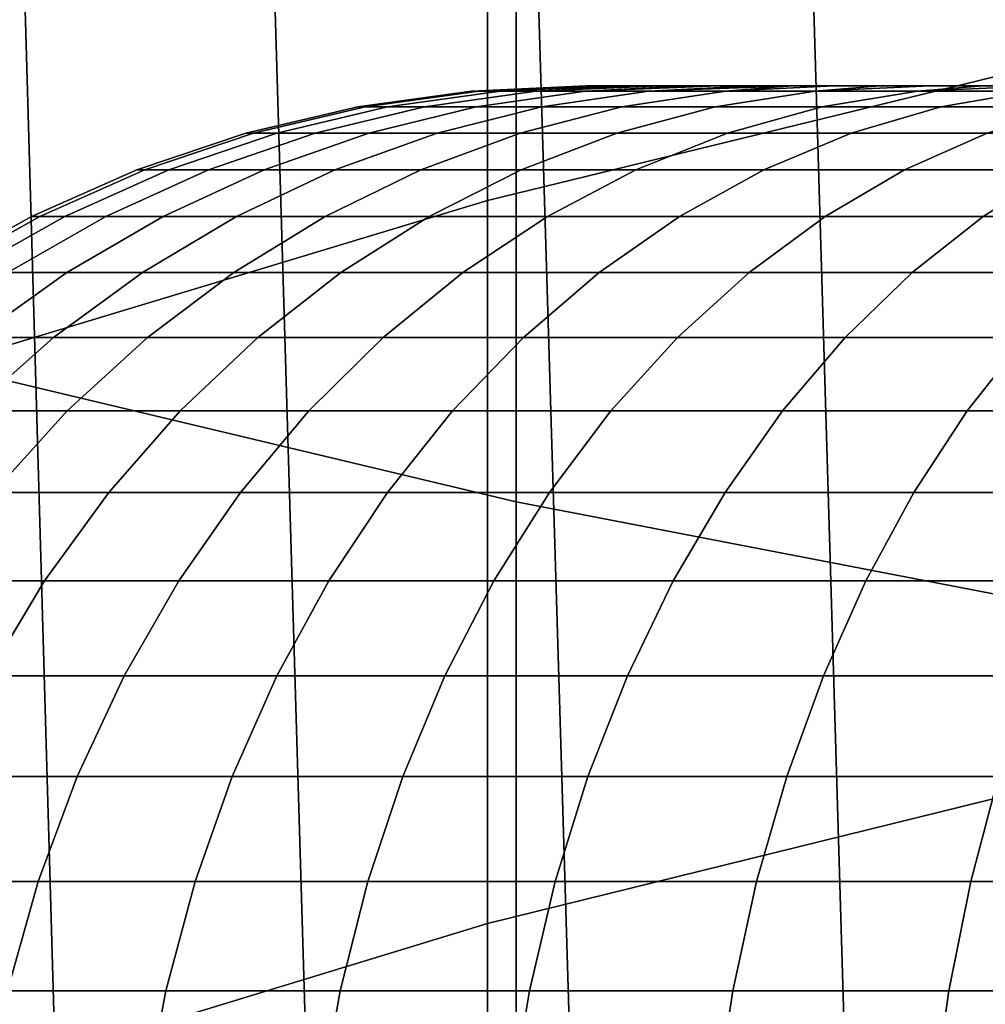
# Model space of a CAD drawing. Header units: metres. Extents: x -28 to 70, y -212 to 28.
# Tile 20 of 239: x -3.93 to -2.77, y -183.11 to -181.92. Entities that reach past the tile are written whole.
import ezdxf

# ---------------------------------------------------------------- set-up
doc = ezdxf.new("R2010")
doc.units = ezdxf.units.M
doc.layers.add('solid_10_261_102_XXX', color=7, linetype='CONTINUOUS')

msp = doc.modelspace()

# ---------------------------------------------------------------- linework, layer by layer
at = {"layer": 'solid_10_261_102_XXX'}
for points in [[(-3.984917, -180.272308, 391.348572), (-3.984917, -182.346924, 389.127197), (-3.334599, -182.501831, 389.267944), (-3.334599, -180.423309, 391.4935)], [(-3.334599, -180.423309, 391.4935), (-3.334599, -182.501831, 389.267944), (-2.673383, -182.628983, 389.383484), (-2.673383, -180.547256, 391.612488)], [(-4.241071, -180.854065, 295.401611), (-4.027461, -188.696045, 295.611572), (-3.735525, -188.596237, 295.866821), (-3.957642, -180.854065, 295.675751)], [(-4.241068, -180.854065, 287.198364), (-3.95764, -180.854065, 286.924255), (-3.735535, -188.596237, 286.733185), (-4.027475, -188.696045, 286.988434)], [(-3.957642, -180.854065, 295.675751), (-3.735525, -188.596237, 295.866821), (-3.429511, -188.500504, 296.100891), (-3.656537, -180.854065, 295.930298)], [(-3.95764, -180.854065, 286.924255), (-3.656536, -180.854065, 286.669678), (-3.42953, -188.500504, 286.499146), (-3.735535, -188.596237, 286.733185)], [(-3.656537, -180.854065, 295.930298), (-3.429511, -188.500504, 296.100891), (-3.111675, -188.410461, 296.312744), (-3.339103, -180.854065, 296.164185)], [(-3.656536, -180.854065, 286.669678), (-3.3391, -180.854065, 286.435791), (-3.111696, -188.410461, 286.287292), (-3.42953, -188.500504, 286.499146)], [(-3.339103, -180.854065, 296.164185), (-3.111675, -188.410461, 296.312744), (-2.784386, -188.327499, 296.501648), (-3.006755, -180.854065, 296.376373)], [(-3.3391, -180.854065, 286.435791), (-3.006752, -180.854065, 286.223633), (-2.784406, -188.327515, 286.098358), (-3.111696, -188.410461, 286.287292)], [(-3.006755, -180.854065, 296.376373), (-2.784386, -188.327499, 296.501648), (-2.449103, -188.252579, 296.667664), (-2.660979, -180.854065, 296.565857)], [(-3.006752, -180.854065, 286.223633), (-2.660975, -180.854065, 286.034149), (-2.449112, -188.252579, 285.932343), (-2.784406, -188.327515, 286.098358)], [(-2.708631, -181.045731, 349.503113), (-2.708631, -181.977051, 347.276245), (-3.369324, -182.138306, 347.341095), (-3.369324, -181.205139, 349.572357)], [(-3.369324, -181.205139, 349.572357), (-3.369324, -182.138306, 347.341095), (-4.019004, -182.33432, 347.419952), (-4.019004, -181.398926, 349.656555)], [(-2.708631, -181.977051, 347.276245), (-2.708631, -182.847214, 345.02475), (-3.369324, -183.010162, 345.085175), (-3.369324, -182.138306, 347.341095)], [(-3.388402, -182.006393, 291.299988), (-3.379769, -182.006393, 291.058289), (-3.247493, -182, 291.172363), (-3.249998, -182, 291.299988)], [(-3.379769, -182.006393, 291.541718), (-3.388402, -182.006393, 291.299988), (-3.249998, -182, 291.299988), (-3.247493, -182, 291.427643)], [(-3.379769, -182.006393, 291.058289), (-3.353914, -182.006393, 290.81778), (-3.227456, -182, 290.917877), (-3.23997, -182, 291.044891)], [(-3.379769, -182.006393, 291.058289), (-3.23997, -182, 291.044891), (-3.247493, -182, 291.172363)], [(-3.379769, -182.006393, 291.541718), (-3.247493, -182, 291.427643), (-3.23997, -182, 291.555115)], [(-3.353914, -182.006393, 291.782227), (-3.379769, -182.006393, 291.541718), (-3.23997, -182, 291.555115), (-3.227455, -182, 291.682129)], [(-3.353914, -182.006393, 290.81778), (-3.310967, -182.006393, 290.579742), (-3.187504, -182, 290.66571), (-3.20995, -182, 290.791351)], [(-3.353914, -182.006393, 290.81778), (-3.20995, -182, 290.791351), (-3.227456, -182, 290.917877)], [(-3.353914, -182.006393, 291.782227), (-3.227455, -182, 291.682129), (-3.20995, -182, 291.808624)], [(-3.310967, -182.006393, 292.020264), (-3.353914, -182.006393, 291.782227), (-3.20995, -182, 291.808624), (-3.187504, -182, 291.934296)], [(-3.310967, -182.006393, 290.579742), (-3.251148, -182.006393, 290.345367), (-3.127884, -182, 290.41748), (-3.160123, -182, 290.540985)], [(-3.310967, -182.006393, 290.579742), (-3.160123, -182, 290.540985), (-3.187504, -182, 290.66571)], [(-3.310967, -182.006393, 292.020264), (-3.187504, -182, 291.934296), (-3.160123, -182, 292.059021)], [(-3.251148, -182.006393, 292.254608), (-3.310967, -182.006393, 292.020264), (-3.160123, -182, 292.059021), (-3.127883, -182, 292.182526)], [(-3.251148, -182.006393, 290.345367), (-3.174763, -182.006393, 290.115875), (-3.048962, -182, 290.174683), (-3.090796, -182, 290.295288)], [(-3.251148, -182.006393, 290.345367), (-3.090796, -182, 290.295288), (-3.127884, -182, 290.41748)], [(-3.251148, -182.006393, 292.254608), (-3.127883, -182, 292.182526), (-3.090796, -182, 292.304718)], [(-3.174763, -182.006393, 292.484131), (-3.251148, -182.006393, 292.254608), (-3.090796, -182, 292.304718), (-3.048961, -182, 292.425323)], [(-3.247493, -182, 291.427643), (-3.249998, -182, 291.299988), (-3.247493, -182, 291.172363)], [(-3.247493, -182, 291.427643), (-3.247493, -182, 291.172363), (-3.23997, -182, 291.044891)], [(-3.23997, -182, 291.555115), (-3.247493, -182, 291.427643), (-3.23997, -182, 291.044891)], [(-3.23997, -182, 291.555115), (-3.23997, -182, 291.044891), (-3.227456, -182, 290.917877)], [(-3.227455, -182, 291.682129), (-3.23997, -182, 291.555115), (-3.227456, -182, 290.917877)], [(-3.227455, -182, 291.682129), (-3.227456, -182, 290.917877), (-3.20995, -182, 290.791351)], [(-3.20995, -182, 291.808624), (-3.227455, -182, 291.682129), (-3.20995, -182, 290.791351)], [(-3.20995, -182, 291.808624), (-3.20995, -182, 290.791351), (-3.187504, -182, 290.66571)], [(-3.187504, -182, 291.934296), (-3.20995, -182, 291.808624), (-3.187504, -182, 290.66571)], [(-3.187504, -182, 291.934296), (-3.187504, -182, 290.66571), (-3.160123, -182, 290.540985)], [(-3.160123, -182, 292.059021), (-3.187504, -182, 291.934296), (-3.160123, -182, 290.540985)], [(-3.174763, -182.006393, 290.115875), (-3.0024, -182, 290.055786), (-3.048962, -182, 290.174683)], [(-3.082199, -182.006393, 289.892395), (-3.0024, -182, 290.055786), (-3.174763, -182.006393, 290.115875)], [(-3.174763, -182.006393, 292.484131), (-3.048961, -182, 292.425323), (-3.0024, -182, 292.54422)], [(-3.174763, -182.006393, 292.484131), (-3.0024, -182, 292.54422), (-3.082199, -182.006393, 292.707581)], [(-3.160123, -182, 292.059021), (-3.160123, -182, 290.540985), (-3.127884, -182, 290.41748)], [(-3.127883, -182, 292.182526), (-3.160123, -182, 292.059021), (-3.127884, -182, 290.41748)], [(-3.127883, -182, 292.182526), (-3.127884, -182, 290.41748), (-3.090796, -182, 290.295288)], [(-3.090796, -182, 292.304718), (-3.127883, -182, 292.182526), (-3.090796, -182, 290.295288)], [(-3.090796, -182, 292.304718), (-3.090796, -182, 290.295288), (-3.048962, -182, 290.174683)], [(-3.048961, -182, 292.425323), (-3.090796, -182, 292.304718), (-3.048962, -182, 290.174683)], [(-3.082199, -182.006393, 289.892395), (-2.97393, -182.006393, 289.676117), (-2.89548, -182, 289.823975), (-2.951225, -182, 289.938843)], [(-3.082199, -182.006393, 289.892395), (-2.951225, -182, 289.938843), (-3.0024, -182, 290.055786)], [(-3.082199, -182.006393, 292.707581), (-3.0024, -182, 292.54422), (-2.951224, -182, 292.661163)], [(-2.97393, -182.006393, 292.923889), (-3.082199, -182.006393, 292.707581), (-2.951224, -182, 292.661163), (-2.89548, -182, 292.776031)], [(-3.048961, -182, 292.425323), (-3.048962, -182, 290.174683), (-3.0024, -182, 290.055786)], [(-3.0024, -182, 292.54422), (-3.048961, -182, 292.425323), (-3.0024, -182, 290.055786)], [(-3.0024, -182, 292.54422), (-3.0024, -182, 290.055786), (-2.951225, -182, 289.938843)], [(-2.951224, -182, 292.661163), (-3.0024, -182, 292.54422), (-2.951225, -182, 289.938843)], [(-2.97393, -182.006393, 289.676117), (-2.850506, -182.006393, 289.468079), (-2.770698, -182, 289.601257), (-2.835276, -182, 289.711395)], [(-2.97393, -182.006393, 289.676117), (-2.835276, -182, 289.711395), (-2.89548, -182, 289.823975)], [(-2.97393, -182.006393, 292.923889), (-2.89548, -182, 292.776031), (-2.835276, -182, 292.888611)], [(-2.850506, -182.006393, 293.131897), (-2.97393, -182.006393, 292.923889), (-2.835276, -182, 292.888611), (-2.770698, -182, 292.998749)], [(-2.951224, -182, 292.661163), (-2.951225, -182, 289.938843), (-2.89548, -182, 289.823975)], [(-2.89548, -182, 292.776031), (-2.951224, -182, 292.661163), (-2.89548, -182, 289.823975)], [(-2.89548, -182, 292.776031), (-2.89548, -182, 289.823975), (-2.835276, -182, 289.711395)], [(-2.835276, -182, 292.888611), (-2.89548, -182, 292.776031), (-2.835276, -182, 289.711395)], [(-2.850506, -182.006393, 289.468079), (-2.712556, -182.006393, 289.269409), (-2.62882, -182, 289.389038), (-2.701833, -182, 289.493744)], [(-2.850506, -182.006393, 289.468079), (-2.701833, -182, 289.493744), (-2.770698, -182, 289.601257)], [(-2.850506, -182.006393, 293.131897), (-2.770698, -182, 292.998749), (-2.701832, -182, 293.106262)], [(-2.712556, -182.006393, 293.330597), (-2.850506, -182.006393, 293.131897), (-2.701832, -182, 293.106262), (-2.628819, -182, 293.210968)], [(-2.835276, -182, 292.888611), (-2.835276, -182, 289.711395), (-2.770698, -182, 289.601257)], [(-2.770698, -182, 292.998749), (-2.835276, -182, 292.888611), (-2.770698, -182, 289.601257)], [(-2.770698, -182, 292.998749), (-2.770698, -182, 289.601257), (-2.701833, -182, 289.493744)], [(-2.701832, -182, 293.106262), (-2.770698, -182, 292.998749), (-2.701833, -182, 289.493744)], [(-3.388402, -182.006393, 291.299988), (-3.379769, -182.006393, 291.541718), (-3.516777, -182.025558, 291.551514), (-3.52576, -182.025558, 291.299988)], [(-3.379769, -182.006393, 291.058289), (-3.388402, -182.006393, 291.299988), (-3.52576, -182.025558, 291.299988), (-3.516777, -182.025558, 291.048462)], [(-3.379769, -182.006393, 291.541718), (-3.353914, -182.006393, 291.782227), (-3.489873, -182.025558, 291.801758), (-3.516777, -182.025558, 291.551514)], [(-3.353914, -182.006393, 290.81778), (-3.379769, -182.006393, 291.058289), (-3.516777, -182.025558, 291.048462), (-3.489873, -182.025558, 290.798218)], [(-3.353914, -182.006393, 291.782227), (-3.310967, -182.006393, 292.020264), (-3.445186, -182.025558, 292.049469), (-3.489873, -182.025558, 291.801758)], [(-3.310967, -182.006393, 290.579742), (-3.353914, -182.006393, 290.81778), (-3.489873, -182.025558, 290.798218), (-3.445186, -182.025558, 290.550537)], [(-3.310967, -182.006393, 292.020264), (-3.251148, -182.006393, 292.254608), (-3.382942, -182.025558, 292.293335), (-3.445186, -182.025558, 292.049469)], [(-3.251148, -182.006393, 290.345367), (-3.310967, -182.006393, 290.579742), (-3.445186, -182.025558, 290.550537), (-3.382942, -182.025558, 290.306671)], [(-3.251148, -182.006393, 292.254608), (-3.174763, -182.006393, 292.484131), (-3.30346, -182.025558, 292.532135), (-3.382942, -182.025558, 292.293335)], [(-3.174763, -182.006393, 290.115875), (-3.251148, -182.006393, 290.345367), (-3.382942, -182.025558, 290.306671), (-3.30346, -182.025558, 290.067871)], [(-3.174763, -182.006393, 292.484131), (-3.082199, -182.006393, 292.707581), (-3.207144, -182.025558, 292.764648), (-3.30346, -182.025558, 292.532135)], [(-3.082199, -182.006393, 289.892395), (-3.174763, -182.006393, 290.115875), (-3.30346, -182.025558, 290.067871), (-3.207144, -182.025558, 289.835358)], [(-3.082199, -182.006393, 292.707581), (-2.97393, -182.006393, 292.923889), (-3.094486, -182.025558, 292.989716), (-3.207144, -182.025558, 292.764648)], [(-2.97393, -182.006393, 289.676117), (-3.082199, -182.006393, 289.892395), (-3.207144, -182.025558, 289.835358), (-3.094486, -182.025558, 289.610291)], [(-2.97393, -182.006393, 292.923889), (-2.850506, -182.006393, 293.131897), (-2.966058, -182.025558, 293.206177), (-3.094486, -182.025558, 292.989716)], [(-2.850506, -182.006393, 289.468079), (-2.97393, -182.006393, 289.676117), (-3.094486, -182.025558, 289.610291), (-2.966058, -182.025558, 289.393829)], [(-2.850506, -182.006393, 293.131897), (-2.712556, -182.006393, 293.330597), (-2.822517, -182.025558, 293.412903), (-2.966058, -182.025558, 293.206177)], [(-2.712556, -182.006393, 289.269409), (-2.850506, -182.006393, 289.468079), (-2.966058, -182.025558, 289.393829), (-2.822517, -182.025558, 289.187103)], [(-2.712556, -182.006393, 293.330597), (-2.560784, -182.006393, 293.518921), (-2.664592, -182.025558, 293.608887), (-2.822517, -182.025558, 293.412903)], [(-2.560784, -182.006393, 289.081055), (-2.712556, -182.006393, 289.269409), (-2.822517, -182.025558, 289.187103), (-2.664592, -182.025558, 288.991119)], [(-3.52576, -182.025558, 291.299988), (-3.516777, -182.025558, 291.551514), (-3.651434, -182.057343, 291.561157), (-3.660761, -182.057343, 291.299988)], [(-3.516777, -182.025558, 291.048462), (-3.52576, -182.025558, 291.299988), (-3.660761, -182.057343, 291.299988), (-3.651434, -182.057343, 291.038849)], [(-3.516777, -182.025558, 291.551514), (-3.489873, -182.025558, 291.801758), (-3.6235, -182.057343, 291.820984), (-3.651434, -182.057343, 291.561157)], [(-3.489873, -182.025558, 290.798218), (-3.516777, -182.025558, 291.048462), (-3.651434, -182.057343, 291.038849), (-3.6235, -182.057343, 290.779022)], [(-3.489873, -182.025558, 291.801758), (-3.445186, -182.025558, 292.049469), (-3.577101, -182.057343, 292.078156), (-3.6235, -182.057343, 291.820984)], [(-3.445186, -182.025558, 290.550537), (-3.489873, -182.025558, 290.798218), (-3.6235, -182.057343, 290.779022), (-3.577101, -182.057343, 290.521851)], [(-3.445186, -182.025558, 292.049469), (-3.382942, -182.025558, 292.293335), (-3.512475, -182.057343, 292.33136), (-3.577101, -182.057343, 292.078156)], [(-3.382942, -182.025558, 290.306671), (-3.445186, -182.025558, 290.550537), (-3.577101, -182.057343, 290.521851), (-3.512475, -182.057343, 290.268646)], [(-3.382942, -182.025558, 292.293335), (-3.30346, -182.025558, 292.532135), (-3.429949, -182.057343, 292.579315), (-3.512475, -182.057343, 292.33136)], [(-3.30346, -182.025558, 290.067871), (-3.382942, -182.025558, 290.306671), (-3.512475, -182.057343, 290.268646), (-3.429949, -182.057343, 290.020691)], [(-3.30346, -182.025558, 292.532135), (-3.207144, -182.025558, 292.764648), (-3.329945, -182.057343, 292.82074), (-3.429949, -182.057343, 292.579315)], [(-3.207144, -182.025558, 289.835358), (-3.30346, -182.025558, 290.067871), (-3.429949, -182.057343, 290.020691), (-3.329945, -182.057343, 289.779266)], [(-3.207144, -182.025558, 292.764648), (-3.094486, -182.025558, 292.989716), (-3.212973, -182.057343, 293.054413), (-3.329945, -182.057343, 292.82074)], [(-3.094486, -182.025558, 289.610291), (-3.207144, -182.025558, 289.835358), (-3.329945, -182.057343, 289.779266), (-3.212973, -182.057343, 289.545593)], [(-3.094486, -182.025558, 292.989716), (-2.966058, -182.025558, 293.206177), (-3.079628, -182.057343, 293.279144), (-3.212973, -182.057343, 293.054413)], [(-2.966058, -182.025558, 289.393829), (-3.094486, -182.025558, 289.610291), (-3.212973, -182.057343, 289.545593), (-3.079628, -182.057343, 289.320831)], [(-2.966058, -182.025558, 293.206177), (-2.822517, -182.025558, 293.412903), (-2.93059, -182.057343, 293.493805), (-3.079628, -182.057343, 293.279144)], [(-2.822517, -182.025558, 289.187103), (-2.966058, -182.025558, 289.393829), (-3.079628, -182.057343, 289.320831), (-2.93059, -182.057343, 289.106201)], [(-2.822517, -182.025558, 293.412903), (-2.664592, -182.025558, 293.608887), (-2.766619, -182.057343, 293.697296), (-2.93059, -182.057343, 293.493805)], [(-2.664592, -182.025558, 288.991119), (-2.822517, -182.025558, 289.187103), (-2.93059, -182.057343, 289.106201), (-2.766619, -182.057343, 288.90271)], [(-3.660761, -182.057343, 291.299988), (-3.651434, -182.057343, 291.561157), (-3.782588, -182.10144, 291.570526), (-3.79225, -182.10144, 291.299988)], [(-3.651434, -182.057343, 291.038849), (-3.660761, -182.057343, 291.299988), (-3.79225, -182.10144, 291.299988), (-3.782588, -182.10144, 291.029449)], [(-3.651434, -182.057343, 291.561157), (-3.6235, -182.057343, 291.820984), (-3.753651, -182.10144, 291.839691), (-3.782588, -182.10144, 291.570526)], [(-3.6235, -182.057343, 290.779022), (-3.651434, -182.057343, 291.038849), (-3.782588, -182.10144, 291.029449), (-3.753651, -182.10144, 290.760315)], [(-3.6235, -182.057343, 291.820984), (-3.577101, -182.057343, 292.078156), (-3.705585, -182.10144, 292.10611), (-3.753651, -182.10144, 291.839691)], [(-3.577101, -182.057343, 290.521851), (-3.6235, -182.057343, 290.779022), (-3.753651, -182.10144, 290.760315), (-3.705585, -182.10144, 290.493896)], [(-3.577101, -182.057343, 292.078156), (-3.512475, -182.057343, 292.33136), (-3.638637, -182.10144, 292.368408), (-3.705585, -182.10144, 292.10611)], [(-3.512475, -182.057343, 290.268646), (-3.577101, -182.057343, 290.521851), (-3.705585, -182.10144, 290.493896), (-3.638637, -182.10144, 290.231598)], [(-3.512475, -182.057343, 292.33136), (-3.429949, -182.057343, 292.579315), (-3.553148, -182.10144, 292.625244), (-3.638637, -182.10144, 292.368408)], [(-3.429949, -182.057343, 290.020691), (-3.512475, -182.057343, 290.268646), (-3.638637, -182.10144, 290.231598), (-3.553148, -182.10144, 289.974731)], [(-3.429949, -182.057343, 292.579315), (-3.329945, -182.057343, 292.82074), (-3.449552, -182.10144, 292.875366), (-3.553148, -182.10144, 292.625244)], [(-3.329945, -182.057343, 289.779266), (-3.429949, -182.057343, 290.020691), (-3.553148, -182.10144, 289.974731), (-3.449552, -182.10144, 289.72464)], [(-3.329945, -182.057343, 292.82074), (-3.212973, -182.057343, 293.054413), (-3.328378, -182.10144, 293.117432), (-3.449552, -182.10144, 292.875366)], [(-3.212973, -182.057343, 289.545593), (-3.329945, -182.057343, 289.779266), (-3.449552, -182.10144, 289.72464), (-3.328378, -182.10144, 289.482574)], [(-3.212973, -182.057343, 293.054413), (-3.079628, -182.057343, 293.279144), (-3.190244, -182.10144, 293.35025), (-3.328378, -182.10144, 293.117432)], [(-3.079628, -182.057343, 289.320831), (-3.212973, -182.057343, 289.545593), (-3.328378, -182.10144, 289.482574), (-3.190244, -182.10144, 289.249756)], [(-3.079628, -182.057343, 293.279144), (-2.93059, -182.057343, 293.493805), (-3.035853, -182.10144, 293.572601), (-3.190244, -182.10144, 293.35025)], [(-2.93059, -182.057343, 289.106201), (-3.079628, -182.057343, 289.320831), (-3.190244, -182.10144, 289.249756), (-3.035853, -182.10144, 289.027374)], [(-2.93059, -182.057343, 293.493805), (-2.766619, -182.057343, 293.697296), (-2.865992, -182.10144, 293.783386), (-3.035853, -182.10144, 293.572601)], [(-2.766619, -182.057343, 288.90271), (-2.93059, -182.057343, 289.106201), (-3.035853, -182.10144, 289.027374), (-2.865991, -182.10144, 288.816589)], [(-2.766619, -182.057343, 293.697296), (-2.588549, -182.057343, 293.88855), (-2.681526, -182.10144, 293.981537), (-2.865992, -182.10144, 293.783386)], [(-2.588549, -182.057343, 288.711456), (-2.766619, -182.057343, 288.90271), (-2.865991, -182.10144, 288.816589), (-2.681526, -182.10144, 288.618469)], [(-3.79225, -182.10144, 291.299988), (-3.782588, -182.10144, 291.570526), (-3.909118, -182.157501, 291.57959), (-3.919104, -182.157501, 291.299988)], [(-3.782588, -182.10144, 291.029449), (-3.79225, -182.10144, 291.299988), (-3.919104, -182.157501, 291.299988), (-3.909118, -182.157501, 291.020416)], [(-3.782588, -182.10144, 291.570526), (-3.753651, -182.10144, 291.839691), (-3.879213, -182.157501, 291.857758), (-3.909118, -182.157501, 291.57959)], [(-3.753651, -182.10144, 290.760315), (-3.782588, -182.10144, 291.029449), (-3.909118, -182.157501, 291.020416), (-3.879213, -182.157501, 290.742249)], [(-3.753651, -182.10144, 291.839691), (-3.705585, -182.10144, 292.10611), (-3.82954, -182.157501, 292.133057), (-3.879213, -182.157501, 291.857758)], [(-3.705585, -182.10144, 290.493896), (-3.753651, -182.10144, 290.760315), (-3.879213, -182.157501, 290.742249), (-3.82954, -182.157501, 290.466949)], [(-3.705585, -182.10144, 292.10611), (-3.638637, -182.10144, 292.368408), (-3.760353, -182.157501, 292.404144), (-3.82954, -182.157501, 292.133057)], [(-3.638637, -182.10144, 290.231598), (-3.705585, -182.10144, 290.493896), (-3.82954, -182.157501, 290.466949), (-3.760353, -182.157501, 290.195862)], [(-3.638637, -182.10144, 292.368408), (-3.553148, -182.10144, 292.625244), (-3.672003, -182.157501, 292.669586), (-3.760353, -182.157501, 292.404144)], [(-3.553148, -182.10144, 289.974731), (-3.638637, -182.10144, 290.231598), (-3.760353, -182.157501, 290.195862), (-3.672003, -182.157501, 289.93042)], [(-3.553148, -182.10144, 292.625244), (-3.449552, -182.10144, 292.875366), (-3.564942, -182.157501, 292.92804), (-3.672003, -182.157501, 292.669586)], [(-3.449552, -182.10144, 289.72464), (-3.553148, -182.10144, 289.974731), (-3.672003, -182.157501, 289.93042), (-3.564942, -182.157501, 289.671936)], [(-3.449552, -182.10144, 292.875366), (-3.328378, -182.10144, 293.117432), (-3.439715, -182.157501, 293.178223), (-3.564942, -182.157501, 292.92804)], [(-3.328378, -182.10144, 289.482574), (-3.449552, -182.10144, 289.72464), (-3.564942, -182.157501, 289.671936), (-3.439715, -182.157501, 289.421783)], [(-3.328378, -182.10144, 293.117432), (-3.190244, -182.10144, 293.35025), (-3.29696, -182.157501, 293.418823), (-3.439715, -182.157501, 293.178223)], [(-3.190244, -182.10144, 289.249756), (-3.328378, -182.10144, 289.482574), (-3.439715, -182.157501, 289.421783), (-3.29696, -182.157501, 289.181183)], [(-3.190244, -182.10144, 293.35025), (-3.035853, -182.10144, 293.572601), (-3.137404, -182.157501, 293.648621), (-3.29696, -182.157501, 293.418823)], [(-3.035853, -182.10144, 289.027374), (-3.190244, -182.10144, 289.249756), (-3.29696, -182.157501, 289.181183), (-3.137404, -182.157501, 288.951355)], [(-3.035853, -182.10144, 293.572601), (-2.865992, -182.10144, 293.783386), (-2.961861, -182.157501, 293.866455), (-3.137404, -182.157501, 293.648621)], [(-2.865991, -182.10144, 288.816589), (-3.035853, -182.10144, 289.027374), (-3.137404, -182.157501, 288.951355), (-2.961861, -182.157501, 288.733521)], [(-2.865992, -182.10144, 293.783386), (-2.681526, -182.10144, 293.981537), (-2.771225, -182.157501, 294.071228), (-2.961861, -182.157501, 293.866455)], [(-2.681526, -182.10144, 288.618469), (-2.865991, -182.10144, 288.816589), (-2.961861, -182.157501, 288.733521), (-2.771225, -182.157501, 288.528778)], [(-2.681526, -182.10144, 293.981537), (-2.483396, -182.10144, 294.165985), (-2.566467, -182.157501, 294.261871), (-2.771225, -182.157501, 294.071228)], [(-2.483396, -182.10144, 288.434021), (-2.681526, -182.10144, 288.618469), (-2.771225, -182.157501, 288.528778), (-2.566467, -182.157501, 288.338135)], [(-3.369324, -182.138306, 347.341095), (-3.369324, -183.010162, 345.085175), (-4.019004, -183.208267, 345.158661), (-4.019004, -182.33432, 347.419952)], [(-3.919104, -182.157501, 291.299988), (-3.909118, -182.157501, 291.57959), (-4.029943, -182.225037, 291.588226), (-4.040237, -182.225037, 291.299988)], [(-3.909118, -182.157501, 291.020416), (-3.919104, -182.157501, 291.299988), (-4.040237, -182.225037, 291.299988), (-4.029943, -182.225037, 291.01178)], [(-3.909118, -182.157501, 291.57959), (-3.879213, -182.157501, 291.857758), (-3.999114, -182.225037, 291.875), (-4.029943, -182.225037, 291.588226)], [(-3.879213, -182.157501, 290.742249), (-3.909118, -182.157501, 291.020416), (-4.029943, -182.225037, 291.01178), (-3.999114, -182.225037, 290.725006)], [(-3.879213, -182.157501, 291.857758), (-3.82954, -182.157501, 292.133057), (-3.947905, -182.225037, 292.158813), (-3.999114, -182.225037, 291.875)], [(-3.82954, -182.157501, 290.466949), (-3.879213, -182.157501, 290.742249), (-3.999114, -182.225037, 290.725006), (-3.947905, -182.225037, 290.441193)], [(-3.82954, -182.157501, 292.133057), (-3.760353, -182.157501, 292.404144), (-3.876579, -182.225037, 292.438263), (-3.947905, -182.225037, 292.158813)], [(-3.760353, -182.157501, 290.195862), (-3.82954, -182.157501, 290.466949), (-3.947905, -182.225037, 290.441193), (-3.876579, -182.225037, 290.161743)], [(-3.760353, -182.157501, 292.404144), (-3.672003, -182.157501, 292.669586), (-3.785499, -182.225037, 292.711914), (-3.876579, -182.225037, 292.438263)], [(-3.672003, -182.157501, 289.93042), (-3.760353, -182.157501, 290.195862), (-3.876579, -182.225037, 290.161743), (-3.785499, -182.225037, 289.888092)], [(-3.672003, -182.157501, 292.669586), (-3.564942, -182.157501, 292.92804), (-3.675129, -182.225037, 292.978363), (-3.785499, -182.225037, 292.711914)], [(-3.564942, -182.157501, 289.671936), (-3.672003, -182.157501, 289.93042), (-3.785499, -182.225037, 289.888092), (-3.675129, -182.225037, 289.621613)], [(-3.564942, -182.157501, 292.92804), (-3.439715, -182.157501, 293.178223), (-3.546031, -182.225037, 293.236267), (-3.675129, -182.225037, 292.978363)], [(-3.439715, -182.157501, 289.421783), (-3.564942, -182.157501, 289.671936), (-3.675129, -182.225037, 289.621613), (-3.546031, -182.225037, 289.363708)], [(-3.439715, -182.157501, 293.178223), (-3.29696, -182.157501, 293.418823), (-3.398864, -182.225037, 293.484314), (-3.546031, -182.225037, 293.236267)], [(-3.29696, -182.157501, 289.181183), (-3.439715, -182.157501, 289.421783), (-3.546031, -182.225037, 289.363708), (-3.398864, -182.225037, 289.115692)], [(-3.29696, -182.157501, 293.418823), (-3.137404, -182.157501, 293.648621), (-3.234377, -182.225037, 293.721222), (-3.398864, -182.225037, 293.484314)], [(-3.137404, -182.157501, 288.951355), (-3.29696, -182.157501, 289.181183), (-3.398864, -182.225037, 289.115692), (-3.234377, -182.225037, 288.878784)], [(-3.137404, -182.157501, 293.648621), (-2.961861, -182.157501, 293.866455), (-3.053408, -182.225037, 293.945801), (-3.234377, -182.225037, 293.721222)], [(-2.961861, -182.157501, 288.733521), (-3.137404, -182.157501, 288.951355), (-3.234377, -182.225037, 288.878784), (-3.053408, -182.225037, 288.654205)], [(-2.961861, -182.157501, 293.866455), (-2.771225, -182.157501, 294.071228), (-2.856879, -182.225037, 294.156891), (-3.053408, -182.225037, 293.945801)], [(-2.771225, -182.157501, 288.528778), (-2.961861, -182.157501, 288.733521), (-3.053408, -182.225037, 288.654205), (-2.856879, -182.225037, 288.443115)], [(-2.771225, -182.157501, 294.071228), (-2.566467, -182.157501, 294.261871), (-2.645793, -182.225037, 294.353394), (-2.856879, -182.225037, 294.156891)], [(-2.566467, -182.157501, 288.338135), (-2.771225, -182.157501, 288.528778), (-2.856879, -182.225037, 288.443115), (-2.645793, -182.225037, 288.246582)], [(-3.947905, -182.225037, 292.158813), (-3.876579, -182.225037, 292.438263), (-3.986324, -182.303482, 292.47049), (-4.059669, -182.303482, 292.183136)], [(-3.876579, -182.225037, 290.161743), (-3.947905, -182.225037, 290.441193), (-4.059669, -182.303482, 290.41687), (-3.986324, -182.303482, 290.129517)], [(-3.876579, -182.225037, 292.438263), (-3.785499, -182.225037, 292.711914), (-3.892666, -182.303482, 292.751892), (-3.986324, -182.303482, 292.47049)], [(-3.785499, -182.225037, 289.888092), (-3.876579, -182.225037, 290.161743), (-3.986324, -182.303482, 290.129517), (-3.892666, -182.303482, 289.848114)], [(-3.785499, -182.225037, 292.711914), (-3.675129, -182.225037, 292.978363), (-3.779171, -182.303482, 293.025879), (-3.892666, -182.303482, 292.751892)], [(-3.675129, -182.225037, 289.621613), (-3.785499, -182.225037, 289.888092), (-3.892666, -182.303482, 289.848114), (-3.779171, -182.303482, 289.574097)], [(-3.675129, -182.225037, 292.978363), (-3.546031, -182.225037, 293.236267), (-3.646419, -182.303482, 293.291107), (-3.779171, -182.303482, 293.025879)], [(-3.546031, -182.225037, 289.363708), (-3.675129, -182.225037, 289.621613), (-3.779171, -182.303482, 289.574097), (-3.646419, -182.303482, 289.308899)], [(-3.546031, -182.225037, 293.236267), (-3.398864, -182.225037, 293.484314), (-3.495085, -182.303482, 293.546143), (-3.646419, -182.303482, 293.291107)], [(-3.398864, -182.225037, 289.115692), (-3.546031, -182.225037, 289.363708), (-3.646419, -182.303482, 289.308899), (-3.495085, -182.303482, 289.053833)], [(-3.398864, -182.225037, 293.484314), (-3.234377, -182.225037, 293.721222), (-3.325941, -182.303482, 293.789764), (-3.495085, -182.303482, 293.546143)], [(-3.234377, -182.225037, 288.878784), (-3.398864, -182.225037, 289.115692), (-3.495085, -182.303482, 289.053833), (-3.325941, -182.303482, 288.810242)], [(-3.234377, -182.225037, 293.721222), (-3.053408, -182.225037, 293.945801), (-3.139849, -182.303482, 294.020691), (-3.325941, -182.303482, 293.789764)], [(-3.053408, -182.225037, 288.654205), (-3.234377, -182.225037, 288.878784), (-3.325941, -182.303482, 288.810242), (-3.139849, -182.303482, 288.579315)], [(-3.053408, -182.225037, 293.945801), (-2.856879, -182.225037, 294.156891), (-2.937757, -182.303482, 294.237762), (-3.139849, -182.303482, 294.020691)], [(-2.856879, -182.225037, 288.443115), (-3.053408, -182.225037, 288.654205), (-3.139849, -182.303482, 288.579315), (-2.937757, -182.303482, 288.362244)], [(-2.856879, -182.225037, 294.156891), (-2.645793, -182.225037, 294.353394), (-2.720695, -182.303482, 294.43985), (-2.937757, -182.303482, 294.237762)], [(-2.645793, -182.225037, 288.246582), (-2.856879, -182.225037, 288.443115), (-2.937757, -182.303482, 288.362244), (-2.720695, -182.303482, 288.160156)], [(-3.986324, -182.303482, 292.47049), (-3.892666, -182.303482, 292.751892), (-3.992587, -182.392136, 292.789154), (-4.088649, -182.392136, 292.500549)], [(-3.892666, -182.303482, 289.848114), (-3.986324, -182.303482, 290.129517), (-4.088649, -182.392136, 290.099457), (-3.992587, -182.392136, 289.810852)], [(-3.892666, -182.303482, 292.751892), (-3.779171, -182.303482, 293.025879), (-3.876179, -182.392136, 293.07019), (-3.992587, -182.392136, 292.789154)], [(-3.779171, -182.303482, 289.574097), (-3.892666, -182.303482, 289.848114), (-3.992587, -182.392136, 289.810852), (-3.876179, -182.392136, 289.529816)], [(-3.779171, -182.303482, 293.025879), (-3.646419, -182.303482, 293.291107), (-3.740019, -182.392136, 293.342194), (-3.876179, -182.392136, 293.07019)], [(-3.646419, -182.303482, 289.308899), (-3.779171, -182.303482, 289.574097), (-3.876179, -182.392136, 289.529816), (-3.740019, -182.392136, 289.257782)], [(-3.646419, -182.303482, 293.291107), (-3.495085, -182.303482, 293.546143), (-3.5848, -182.392136, 293.603821), (-3.740019, -182.392136, 293.342194)], [(-3.495085, -182.303482, 289.053833), (-3.646419, -182.303482, 289.308899), (-3.740019, -182.392136, 289.257782), (-3.5848, -182.392136, 288.996185)], [(-3.495085, -182.303482, 293.546143), (-3.325941, -182.303482, 293.789764), (-3.411314, -182.392136, 293.853668), (-3.5848, -182.392136, 293.603821)], [(-3.325941, -182.303482, 288.810242), (-3.495085, -182.303482, 289.053833), (-3.5848, -182.392136, 288.996185), (-3.411314, -182.392136, 288.746307)], [(-3.325941, -182.303482, 293.789764), (-3.139849, -182.303482, 294.020691), (-3.220446, -182.392136, 294.090546), (-3.411314, -182.392136, 293.853668)], [(-3.139849, -182.303482, 288.579315), (-3.325941, -182.303482, 288.810242), (-3.411314, -182.392136, 288.746307), (-3.220446, -182.392136, 288.50946)], [(-3.139849, -182.303482, 294.020691), (-2.937757, -182.303482, 294.237762), (-3.013166, -182.392136, 294.313171), (-3.220446, -182.392136, 294.090546)], [(-2.937757, -182.303482, 288.362244), (-3.139849, -182.303482, 288.579315), (-3.220446, -182.392136, 288.50946), (-3.013166, -182.392136, 288.286835)], [(-2.937757, -182.303482, 294.237762), (-2.720695, -182.303482, 294.43985), (-2.790532, -182.392136, 294.520447), (-3.013166, -182.392136, 294.313171)], [(-2.720695, -182.303482, 288.160156), (-2.937757, -182.303482, 288.362244), (-3.013166, -182.392136, 288.286835), (-2.790532, -182.392136, 288.079559)], [(-2.720695, -182.303482, 294.43985), (-2.489768, -182.303482, 294.625946), (-2.553678, -182.392136, 294.711304), (-2.790532, -182.392136, 294.520447)], [(-2.489768, -182.303482, 287.97406), (-2.720695, -182.303482, 288.160156), (-2.790532, -182.392136, 288.079559), (-2.553678, -182.392136, 287.888672)], [(-3.984917, -182.346924, 389.127197), (-3.984917, -184.360092, 386.849976), (-3.334599, -184.518784, 386.98645), (-3.334599, -182.501831, 389.267944)], [(-3.992587, -182.392136, 292.789154), (-3.876179, -182.392136, 293.07019), (-3.965322, -182.49028, 293.110901), (-4.084407, -182.49028, 292.823395)], [(-3.876179, -182.392136, 289.529816), (-3.992587, -182.392136, 289.810852), (-4.084407, -182.49028, 289.776581), (-3.965322, -182.49028, 289.489105)], [(-3.876179, -182.392136, 293.07019), (-3.740019, -182.392136, 293.342194), (-3.826031, -182.49028, 293.38916), (-3.965322, -182.49028, 293.110901)], [(-3.740019, -182.392136, 289.257782), (-3.876179, -182.392136, 289.529816), (-3.965322, -182.49028, 289.489105), (-3.826031, -182.49028, 289.210815)], [(-3.740019, -182.392136, 293.342194), (-3.5848, -182.392136, 293.603821), (-3.667243, -182.49028, 293.656799), (-3.826031, -182.49028, 293.38916)], [(-3.5848, -182.392136, 288.996185), (-3.740019, -182.392136, 289.257782), (-3.826031, -182.49028, 289.210815), (-3.667243, -182.49028, 288.943207)], [(-3.5848, -182.392136, 293.603821), (-3.411314, -182.392136, 293.853668), (-3.489768, -182.49028, 293.912415), (-3.667243, -182.49028, 293.656799)], [(-3.411314, -182.392136, 288.746307), (-3.5848, -182.392136, 288.996185), (-3.667243, -182.49028, 288.943207), (-3.489768, -182.49028, 288.687592)], [(-3.411314, -182.392136, 293.853668), (-3.220446, -182.392136, 294.090546), (-3.294509, -182.49028, 294.154694), (-3.489768, -182.49028, 293.912415)], [(-3.220446, -182.392136, 288.50946), (-3.411314, -182.392136, 288.746307), (-3.489768, -182.49028, 288.687592), (-3.294509, -182.49028, 288.445282)], [(-3.220446, -182.392136, 294.090546), (-3.013166, -182.392136, 294.313171), (-3.082462, -182.49028, 294.382477), (-3.294509, -182.49028, 294.154694)], [(-3.013166, -182.392136, 288.286835), (-3.220446, -182.392136, 288.50946), (-3.294509, -182.49028, 288.445282), (-3.082462, -182.49028, 288.217529)], [(-3.013166, -182.392136, 294.313171), (-2.790532, -182.392136, 294.520447), (-2.854708, -182.49028, 294.594513), (-3.082462, -182.49028, 294.382477)], [(-2.790532, -182.392136, 288.079559), (-3.013166, -182.392136, 288.286835), (-3.082462, -182.49028, 288.217529), (-2.854708, -182.49028, 288.005493)], [(-2.790532, -182.392136, 294.520447), (-2.553678, -182.392136, 294.711304), (-2.612407, -182.49028, 294.789764), (-2.854708, -182.49028, 294.594513)], [(-2.553678, -182.392136, 287.888672), (-2.790532, -182.392136, 288.079559), (-2.854708, -182.49028, 288.005493), (-2.612407, -182.49028, 287.810242)], [(-3.965322, -182.49028, 293.110901), (-3.826031, -182.49028, 293.38916), (-3.903721, -182.597046, 293.43158), (-4.04584, -182.597046, 293.147675)], [(-3.826031, -182.49028, 289.210815), (-3.965322, -182.49028, 289.489105), (-4.04584, -182.597046, 289.452332), (-3.903721, -182.597046, 289.168396)], [(-3.826031, -182.49028, 293.38916), (-3.667243, -182.49028, 293.656799), (-3.741708, -182.597046, 293.704651), (-3.903721, -182.597046, 293.43158)], [(-3.667243, -182.49028, 288.943207), (-3.826031, -182.49028, 289.210815), (-3.903721, -182.597046, 289.168396), (-3.741708, -182.597046, 288.895355)], [(-3.667243, -182.49028, 293.656799), (-3.489768, -182.49028, 293.912415), (-3.560629, -182.597046, 293.965454), (-3.741708, -182.597046, 293.704651)], [(-3.489768, -182.49028, 288.687592), (-3.667243, -182.49028, 288.943207), (-3.741708, -182.597046, 288.895355), (-3.560629, -182.597046, 288.634552)], [(-3.489768, -182.49028, 293.912415), (-3.294509, -182.49028, 294.154694), (-3.361406, -182.597046, 294.212677), (-3.560629, -182.597046, 293.965454)], [(-3.294509, -182.49028, 288.445282), (-3.489768, -182.49028, 288.687592), (-3.560629, -182.597046, 288.634552), (-3.361406, -182.597046, 288.387329)], [(-3.294509, -182.49028, 294.154694), (-3.082462, -182.49028, 294.382477), (-3.145053, -182.597046, 294.445068), (-3.361406, -182.597046, 294.212677)], [(-3.082462, -182.49028, 288.217529), (-3.294509, -182.49028, 288.445282), (-3.361406, -182.597046, 288.387329), (-3.145053, -182.597046, 288.154938)], [(-3.082462, -182.49028, 294.382477), (-2.854708, -182.49028, 294.594513), (-2.912675, -182.597046, 294.661407), (-3.145053, -182.597046, 294.445068)], [(-2.854708, -182.49028, 288.005493), (-3.082462, -182.49028, 288.217529), (-3.145053, -182.597046, 288.154938), (-2.912675, -182.597046, 287.938599)], [(-2.854708, -182.49028, 294.594513), (-2.612407, -182.49028, 294.789764), (-2.665453, -182.597046, 294.860626), (-2.912675, -182.597046, 294.661407)], [(-2.612407, -182.49028, 287.810242), (-2.854708, -182.49028, 288.005493), (-2.912675, -182.597046, 287.938599), (-2.665453, -182.597046, 287.73938)], [(-3.334599, -182.501831, 389.267944), (-3.334599, -184.518784, 386.98645), (-2.673383, -184.649048, 387.09848), (-2.673383, -182.628983, 389.383484)], [(-4.04584, -182.597046, 293.147675), (-3.903721, -182.597046, 293.43158), (-3.972423, -182.711533, 293.469116), (-4.117044, -182.711533, 293.180206)], [(-3.903721, -182.597046, 289.168396), (-4.04584, -182.597046, 289.452332), (-4.117044, -182.711533, 289.4198), (-3.972423, -182.711533, 289.13089)], [(-3.903721, -182.597046, 293.43158), (-3.741708, -182.597046, 293.704651), (-3.807559, -182.711533, 293.746979), (-3.972423, -182.711533, 293.469116)], [(-3.741708, -182.597046, 288.895355), (-3.903721, -182.597046, 289.168396), (-3.972423, -182.711533, 289.13089), (-3.807559, -182.711533, 288.853027)], [(-3.741708, -182.597046, 293.704651), (-3.560629, -182.597046, 293.965454), (-3.623294, -182.711533, 294.01236), (-3.807559, -182.711533, 293.746979)], [(-3.560629, -182.597046, 288.634552), (-3.741708, -182.597046, 288.895355), (-3.807559, -182.711533, 288.853027), (-3.623293, -182.711533, 288.587646)], [(-3.560629, -182.597046, 293.965454), (-3.361406, -182.597046, 294.212677), (-3.420564, -182.711533, 294.263947), (-3.623294, -182.711533, 294.01236)], [(-3.361406, -182.597046, 288.387329), (-3.560629, -182.597046, 288.634552), (-3.623293, -182.711533, 288.587646), (-3.420564, -182.711533, 288.33606)], [(-3.361406, -182.597046, 294.212677), (-3.145053, -182.597046, 294.445068), (-3.200404, -182.711533, 294.500397), (-3.420564, -182.711533, 294.263947)], [(-3.145053, -182.597046, 288.154938), (-3.361406, -182.597046, 288.387329), (-3.420564, -182.711533, 288.33606), (-3.200404, -182.711533, 288.099609)], [(-3.145053, -182.597046, 294.445068), (-2.912675, -182.597046, 294.661407), (-2.963936, -182.711533, 294.720551), (-3.200404, -182.711533, 294.500397)], [(-2.912675, -182.597046, 287.938599), (-3.145053, -182.597046, 288.154938), (-3.200404, -182.711533, 288.099609), (-2.963936, -182.711533, 287.879425)], [(-2.912675, -182.597046, 294.661407), (-2.665453, -182.597046, 294.860626), (-2.712363, -182.711533, 294.923279), (-2.963936, -182.711533, 294.720551)], [(-2.665453, -182.597046, 287.73938), (-2.912675, -182.597046, 287.938599), (-2.963936, -182.711533, 287.879425), (-2.712363, -182.711533, 287.676697)], [(-3.972423, -182.711533, 293.469116), (-3.807559, -182.711533, 293.746979), (-3.864234, -182.832764, 293.783386), (-4.031551, -182.832764, 293.501404)], [(-3.807559, -182.711533, 288.853027), (-3.972423, -182.711533, 289.13089), (-4.031551, -182.832764, 289.098602), (-3.864234, -182.832764, 288.81662)], [(-3.807559, -182.711533, 293.746979), (-3.623294, -182.711533, 294.01236), (-3.677225, -182.832764, 294.052734), (-3.864234, -182.832764, 293.783386)], [(-3.623293, -182.711533, 288.587646), (-3.807559, -182.711533, 288.853027), (-3.864234, -182.832764, 288.81662), (-3.677225, -182.832764, 288.547272)], [(-3.623294, -182.711533, 294.01236), (-3.420564, -182.711533, 294.263947), (-3.471478, -182.832764, 294.308044), (-3.677225, -182.832764, 294.052734)], [(-3.420564, -182.711533, 288.33606), (-3.623293, -182.711533, 288.587646), (-3.677225, -182.832764, 288.547272), (-3.471478, -182.832764, 288.291962)], [(-3.420564, -182.711533, 294.263947), (-3.200404, -182.711533, 294.500397), (-3.248041, -182.832764, 294.548035), (-3.471478, -182.832764, 294.308044)], [(-3.200404, -182.711533, 288.099609), (-3.420564, -182.711533, 288.33606), (-3.471478, -182.832764, 288.291962), (-3.248041, -182.832764, 288.051971)], [(-3.200404, -182.711533, 294.500397), (-2.963936, -182.711533, 294.720551), (-3.008053, -182.832764, 294.771484), (-3.248041, -182.832764, 294.548035)], [(-2.963936, -182.711533, 287.879425), (-3.200404, -182.711533, 288.099609), (-3.248041, -182.832764, 288.051971), (-3.008053, -182.832764, 287.828522)], [(-2.963936, -182.711533, 294.720551), (-2.712363, -182.711533, 294.923279), (-2.752736, -182.832764, 294.977234), (-3.008053, -182.832764, 294.771484)], [(-2.712363, -182.711533, 287.676697), (-2.963936, -182.711533, 287.879425), (-3.008053, -182.832764, 287.828522), (-2.752736, -182.832764, 287.622772)], [(-4.031551, -182.832764, 293.501404), (-3.864234, -182.832764, 293.783386), (-3.911247, -182.959686, 293.813599), (-4.0806, -182.959686, 293.528168)], [(-3.864234, -182.832764, 288.81662), (-4.031551, -182.832764, 289.098602), (-4.0806, -182.959686, 289.071838), (-3.911247, -182.959686, 288.786407)], [(-3.864234, -182.832764, 293.783386), (-3.677225, -182.832764, 294.052734), (-3.721963, -182.959686, 294.086212), (-3.911247, -182.959686, 293.813599)], [(-3.677225, -182.832764, 288.547272), (-3.864234, -182.832764, 288.81662), (-3.911247, -182.959686, 288.786407), (-3.721963, -182.959686, 288.513763)], [(-3.677225, -182.832764, 294.052734), (-3.471478, -182.832764, 294.308044), (-3.513713, -182.959686, 294.344635), (-3.721963, -182.959686, 294.086212)], [(-3.471478, -182.832764, 288.291962), (-3.677225, -182.832764, 288.547272), (-3.721963, -182.959686, 288.513763), (-3.513713, -182.959686, 288.255341)], [(-3.471478, -182.832764, 294.308044), (-3.248041, -182.832764, 294.548035), (-3.287557, -182.959686, 294.587555), (-3.513713, -182.959686, 294.344635)], [(-3.248041, -182.832764, 288.051971), (-3.471478, -182.832764, 288.291962), (-3.513713, -182.959686, 288.255341), (-3.287557, -182.959686, 288.012451)], [(-3.248041, -182.832764, 294.548035), (-3.008053, -182.832764, 294.771484), (-3.044649, -182.959686, 294.813721), (-3.287557, -182.959686, 294.587555)], [(-3.008053, -182.832764, 287.828522), (-3.248041, -182.832764, 288.051971), (-3.287557, -182.959686, 288.012451), (-3.044649, -182.959686, 287.786285)], [(-3.008053, -182.832764, 294.771484), (-2.752736, -182.832764, 294.977234), (-2.786227, -182.959686, 295.021973), (-3.044649, -182.959686, 294.813721)], [(-2.752736, -182.832764, 287.622772), (-3.008053, -182.832764, 287.828522), (-3.044649, -182.959686, 287.786285), (-2.786227, -182.959686, 287.578033)], [(-2.752736, -182.832764, 294.977234), (-2.483392, -182.832764, 295.164246), (-2.513606, -182.959686, 295.211243), (-2.786227, -182.959686, 295.021973)], [(-2.483392, -182.832764, 287.43576), (-2.752736, -182.832764, 287.622772), (-2.786227, -182.959686, 287.578033), (-2.513606, -182.959686, 287.388763)], [(-2.708631, -182.847214, 345.02475), (-2.708631, -183.655533, 342.750336), (-3.369324, -183.820084, 342.806305), (-3.369324, -183.010162, 345.085175)], [(-4.0806, -182.959686, 293.528168), (-3.911247, -182.959686, 293.813599), (-3.948197, -183.091232, 293.837341), (-4.11915, -183.091232, 293.549225)], [(-3.911247, -182.959686, 288.786407), (-4.0806, -182.959686, 289.071838), (-4.11915, -183.091232, 289.050781), (-3.948197, -183.091232, 288.762634)], [(-3.911247, -182.959686, 293.813599), (-3.721963, -182.959686, 294.086212), (-3.757125, -183.091232, 294.112549), (-3.948197, -183.091232, 293.837341)], [(-3.721963, -182.959686, 288.513763), (-3.911247, -182.959686, 288.786407), (-3.948197, -183.091232, 288.762634), (-3.757125, -183.091232, 288.487457)], [(-3.721963, -182.959686, 294.086212), (-3.513713, -182.959686, 294.344635), (-3.546907, -183.091232, 294.373413), (-3.757125, -183.091232, 294.112549)], [(-3.513713, -182.959686, 288.255341), (-3.721963, -182.959686, 288.513763), (-3.757125, -183.091232, 288.487457), (-3.546907, -183.091232, 288.226593)], [(-3.513713, -182.959686, 294.344635), (-3.287557, -182.959686, 294.587555), (-3.318615, -183.091232, 294.618622), (-3.546907, -183.091232, 294.373413)], [(-3.287557, -182.959686, 288.012451), (-3.513713, -182.959686, 288.255341), (-3.546907, -183.091232, 288.226593), (-3.318615, -183.091232, 287.981384)], [(-3.287557, -182.959686, 294.587555), (-3.044649, -182.959686, 294.813721), (-3.073412, -183.091232, 294.846893), (-3.318615, -183.091232, 294.618622)], [(-3.044649, -182.959686, 287.786285), (-3.287557, -182.959686, 288.012451), (-3.318615, -183.091232, 287.981384), (-3.073412, -183.091232, 287.753082)], [(-3.044649, -182.959686, 294.813721), (-2.786227, -182.959686, 295.021973), (-2.812548, -183.091232, 295.057129), (-3.073412, -183.091232, 294.846893)], [(-2.786227, -182.959686, 287.578033), (-3.044649, -182.959686, 287.786285), (-3.073412, -183.091232, 287.753082), (-2.812548, -183.091232, 287.542877)], [(-2.786227, -182.959686, 295.021973), (-2.513606, -182.959686, 295.211243), (-2.537352, -183.091232, 295.248199), (-2.812548, -183.091232, 295.057129)], [(-2.513606, -182.959686, 287.388763), (-2.786227, -182.959686, 287.578033), (-2.812548, -183.091232, 287.542877), (-2.537352, -183.091232, 287.351807)], [(-3.369324, -183.010162, 345.085175), (-3.369324, -183.820084, 342.806305), (-4.019004, -184.020111, 342.874329), (-4.019004, -183.208267, 345.158661)], [(-3.948197, -183.091232, 293.837341), (-3.757125, -183.091232, 294.112549), (-3.782409, -183.226288, 294.13147), (-3.974767, -183.226288, 293.854431)], [(-3.757125, -183.091232, 288.487457), (-3.948197, -183.091232, 288.762634), (-3.974767, -183.226288, 288.745575), (-3.782409, -183.226288, 288.468536)], [(-3.757125, -183.091232, 294.112549), (-3.546907, -183.091232, 294.373413), (-3.570777, -183.226288, 294.394104), (-3.782409, -183.226288, 294.13147)], [(-3.546907, -183.091232, 288.226593), (-3.757125, -183.091232, 288.487457), (-3.782409, -183.226288, 288.468536), (-3.570777, -183.226288, 288.205902)], [(-3.546907, -183.091232, 294.373413), (-3.318615, -183.091232, 294.618622), (-3.340949, -183.226288, 294.640961), (-3.570777, -183.226288, 294.394104)], [(-3.318615, -183.091232, 287.981384), (-3.546907, -183.091232, 288.226593), (-3.570777, -183.226288, 288.205902), (-3.340949, -183.226288, 287.959045)], [(-3.318615, -183.091232, 294.618622), (-3.073412, -183.091232, 294.846893), (-3.094096, -183.226288, 294.870789), (-3.340949, -183.226288, 294.640961)], [(-3.073412, -183.091232, 287.753082), (-3.318615, -183.091232, 287.981384), (-3.340949, -183.226288, 287.959045), (-3.094096, -183.226288, 287.729218)], [(-3.073412, -183.091232, 294.846893), (-2.812548, -183.091232, 295.057129), (-2.831476, -183.226288, 295.082397), (-3.094096, -183.226288, 294.870789)], [(-2.812548, -183.091232, 287.542877), (-3.073412, -183.091232, 287.753082), (-3.094096, -183.226288, 287.729218), (-2.831476, -183.226288, 287.517578)], [(-2.812548, -183.091232, 295.057129), (-2.537352, -183.091232, 295.248199), (-2.554428, -183.226288, 295.27478), (-2.831476, -183.226288, 295.082397)], [(-2.537352, -183.091232, 287.351807), (-2.812548, -183.091232, 287.542877), (-2.831476, -183.226288, 287.517578), (-2.554428, -183.226288, 287.325226)]]:
    msp.add_3dface(points, dxfattribs=at)

doc.saveas('drawing.dxf')
